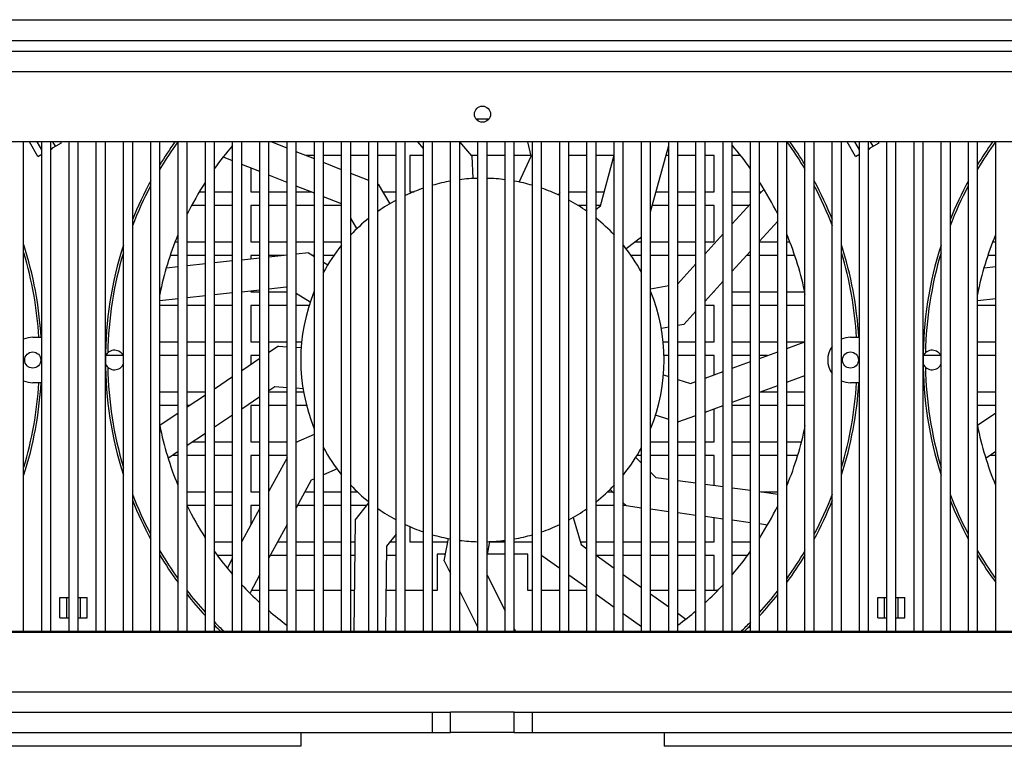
# Model space of a CAD drawing. Extents: x 29 to 422, y -226 to 287.
# Tile 36 of 63: x 161 to 183, y 40 to 56. Entities that reach past the tile are written whole.
import ezdxf

# ---------------------------------------------------------------- set-up
doc = ezdxf.new("R2010")
doc.units = 0
doc.header["$LTSCALE"] = 23.1
doc.layers.add('ALL_AXIS', color=7, linetype='CONTINUOUS')
doc.layers.add('ALL_FEATURES', color=7, linetype='CONTINUOUS')

msp = doc.modelspace()

# ---------------------------------------------------------------- linework, layer by layer
at = {"layer": 'ALL_AXIS', "color": 7, "linetype": 'CONTINUOUS'}
for p, q in [((161.66, 53.36), (161.476, 53.68)), ((161.95, 53.528), (162.18, 53.66)), ((162.18, 53.66), (162.168, 53.68)), ((179.66, 53.36), (179.476, 53.68)), ((179.95, 53.528), (180.18, 53.66)), ((180.18, 53.66), (180.168, 53.68)), ((161.66, 53.36), (161.75, 53.412)), ((179.66, 53.36), (179.75, 53.412)), ((162.15, 43.655), (162.35, 43.655)), ((162.15, 43.205), (162.15, 43.655)), ((162.55, 43.655), (162.75, 43.655)), ((162.75, 43.205), (162.75, 43.655)), ((180.15, 43.655), (180.35, 43.655)), ((180.15, 43.205), (180.15, 43.655)), ((180.55, 43.655), (180.75, 43.655)), ((180.75, 43.205), (180.75, 43.655)), ((162.15, 43.205), (162.35, 43.205)), ((162.55, 43.205), (162.75, 43.205)), ((180.15, 43.205), (180.35, 43.205)), ((180.55, 43.205), (180.75, 43.205)), ((172.15, 40.68), (170.75, 40.68))]:
    msp.add_line(p, q, dxfattribs=at)
at = {"layer": 'ALL_AXIS', "color": 9, "linetype": 'CONTINUOUS'}
for p, q in [((161.75, 53.504), (161.649, 53.68)), ((162.05, 53.585), (161.995, 53.68)), ((179.75, 53.504), (179.649, 53.68)), ((180.05, 53.585), (179.995, 53.68)), ((162.3, 43.205), (162.3, 43.655)), ((162.6, 43.205), (162.6, 43.655)), ((180.3, 43.205), (180.3, 43.655)), ((180.6, 43.205), (180.6, 43.655))]:
    msp.add_line(p, q, dxfattribs=at)
at = {"layer": 'ALL_AXIS', "color": 3, "linetype": 'CONTINUOUS'}
msp.add_line((172.15, 41.13), (170.75, 41.13), dxfattribs=at)
at = {"layer": 'ALL_AXIS', "color": 7, "linetype": 'CONTINUOUS'}
for centre in [(161.55, 48.88), (179.55, 48.88)]:
    msp.add_circle(centre, 0.177, dxfattribs=at)
at = {"layer": 'ALL_AXIS', "color": 9, "linetype": 'CONTINUOUS'}
for centre, start, end in [((171.45, 48.88), 144.4062, 149.4118), ((171.45, 48.88), 30.5396, 35.6114), ((189.45, 48.88), 144.4062, 149.4118), ((171.45, 48.88), 152.3304, 159.011), ((171.45, 48.88), 20.9344, 27.711), ((189.45, 48.88), 152.3304, 159.011), ((153.45, 48.88), 3.4792, 16.6043), ((171.45, 48.88), 163.3637, 178.9204), ((171.45, 48.88), 3.4792, 16.6043), ((189.45, 48.88), 163.3637, 178.9204), ((171.45, 48.88), 181.0796, 196.6363), ((189.45, 48.88), 181.0796, 196.6363), ((153.45, 48.88), 343.3957, 356.5208), ((171.45, 48.88), 343.3957, 356.5208), ((171.45, 48.88), 200.989, 207.6696), ((171.45, 48.88), 332.289, 339.0656), ((189.45, 48.88), 200.989, 207.6696), ((171.45, 48.88), 210.5882, 215.6636), ((171.45, 48.88), 324.3677, 329.4604), ((189.45, 48.88), 210.5882, 215.6636), ((171.45, 48.88), 217.9494, 222.2638), ((171.45, 48.88), 317.6838, 321.9969), ((171.45, 48.88), 224.3287, 226.4043), ((171.45, 48.88), 313.6219, 315.7013)]:
    msp.add_arc(centre, 8.25, start, end, dxfattribs=at)
at = {"layer": 'ALL_AXIS', "color": 7, "linetype": 'CONTINUOUS'}
for centre, start, end in [((163.35, 48.88), 21.2681, 156.474), ((181.35, 48.88), 21.2681, 156.474), ((163.35, 48.88), 203.526, 338.7486), ((181.35, 48.88), 203.526, 338.7486)]:
    msp.add_arc(centre, 0.215, start, end, dxfattribs=at)
at = {"layer": 'ALL_FEATURES', "color": 9, "linetype": 'CONTINUOUS'}
for p, q in [((138.64, 56.37), (204.26, 56.37)), ((202.12, 55.22), (140.78, 55.22)), ((137.95, 41.58), (204.95, 41.58))]:
    msp.add_line(p, q, dxfattribs=at)
at = {"layer": 'ALL_FEATURES', "color": 3, "linetype": 'CONTINUOUS'}
for p, q in [((138.41, 55.91), (204.49, 55.91)), ((171.35, 54.145), (171.35, 54.18)), ((161.75, 42.91), (161.75, 53.68)), ((162.35, 42.91), (162.35, 53.68)), ((162.95, 42.91), (162.95, 53.68)), ((163.55, 42.91), (163.55, 53.68)), ((164.15, 42.91), (164.15, 53.68)), ((164.75, 42.91), (164.75, 53.68)), ((165.35, 42.91), (165.35, 53.68)), ((165.95, 42.91), (165.95, 53.68)), ((166.55, 42.91), (166.55, 53.68)), ((167.15, 42.91), (167.15, 53.68)), ((167.75, 42.91), (167.75, 53.68)), ((168.35, 42.91), (168.35, 53.68)), ((168.95, 42.91), (168.95, 53.68)), ((169.55, 42.91), (169.55, 53.68)), ((170.15, 42.91), (170.15, 53.68)), ((170.75, 42.91), (170.75, 53.68)), ((171.35, 42.91), (171.35, 53.68)), ((171.95, 42.91), (171.95, 53.68)), ((172.55, 42.91), (172.55, 53.68)), ((173.15, 42.91), (173.15, 53.68)), ((173.75, 42.91), (173.75, 53.68)), ((174.35, 42.91), (174.35, 53.68)), ((174.95, 42.91), (174.95, 53.68)), ((175.55, 42.91), (175.55, 53.68)), ((176.15, 42.91), (176.15, 53.68)), ((176.75, 42.91), (176.75, 53.68)), ((177.35, 42.91), (177.35, 53.68)), ((177.95, 42.91), (177.95, 53.68)), ((178.55, 42.91), (178.55, 53.68)), ((179.15, 42.91), (179.15, 53.68)), ((179.75, 42.91), (179.75, 53.68)), ((180.35, 42.91), (180.35, 53.68)), ((180.95, 42.91), (180.95, 53.68)), ((181.55, 42.91), (181.55, 53.68)), ((182.15, 42.91), (182.15, 53.68)), ((182.75, 42.91), (182.75, 53.68)), ((170.636, 44.61), (170.45, 44.61)), ((170.45, 44.61), (170.45, 43.81)), ((171.95, 44.61), (171.552, 44.61)), ((172.45, 44.61), (172.15, 44.61)), ((172.45, 43.81), (172.45, 44.61)), ((166.55, 43.81), (166.363, 43.81)), ((167.15, 43.81), (166.75, 43.81)), ((167.75, 43.81), (167.35, 43.81)), ((168.35, 43.81), (167.95, 43.81)), ((168.627, 43.81), (168.55, 43.81)), ((169.55, 43.81), (169.328, 43.81)), ((170.15, 43.81), (169.75, 43.81)), ((170.45, 43.81), (170.35, 43.81)), ((172.55, 43.81), (172.45, 43.81)), ((173.15, 43.81), (172.75, 43.81)), ((173.75, 43.81), (173.35, 43.81)), ((175.55, 43.81), (175.15, 43.81)), ((176.15, 43.81), (175.75, 43.81)), ((176.622, 43.81), (176.35, 43.81)), ((197.95, 42.88), (144.95, 42.88)), ((150.15, 41.13), (170.75, 41.13)), ((172.15, 41.13), (192.75, 41.13))]:
    msp.add_line(p, q, dxfattribs=at)
at = {"layer": 'ALL_FEATURES', "color": 7, "linetype": 'CONTINUOUS'}
for p, q in [((138.41, 55.68), (204.49, 55.68)), ((171.589, 54.18), (171.312, 54.18)), ((171.55, 54.145), (171.55, 54.18)), ((195.72, 53.68), (147.18, 53.68)), ((161.35, 42.91), (161.35, 53.68)), ((161.95, 42.91), (161.95, 53.68)), ((162.55, 42.91), (162.55, 53.68)), ((163.15, 42.91), (163.15, 53.68)), ((163.75, 42.91), (163.75, 53.68)), ((164.35, 42.91), (164.35, 53.68)), ((164.95, 42.91), (164.95, 53.68)), ((165.55, 42.91), (165.55, 53.68)), ((166.15, 42.91), (166.15, 53.68)), ((166.75, 42.91), (166.75, 53.68)), ((167.15, 53.542), (166.802, 53.68)), ((167.35, 42.91), (167.35, 53.68)), ((167.95, 42.91), (167.95, 53.68)), ((168.55, 42.91), (168.55, 53.68)), ((169.15, 42.91), (169.15, 53.68)), ((169.75, 42.91), (169.75, 53.68)), ((170.15, 53.538), (170.028, 53.68)), ((170.35, 42.91), (170.35, 53.68)), ((170.95, 42.91), (170.95, 53.68)), ((171.215, 53.374), (170.952, 53.68)), ((171.55, 42.91), (171.55, 53.68)), ((172.15, 42.91), (172.15, 53.68)), ((172.521, 53.363), (172.448, 53.68)), ((172.75, 42.91), (172.75, 53.68)), ((173.35, 42.91), (173.35, 53.68)), ((173.95, 42.91), (173.95, 53.68)), ((174.55, 42.91), (174.55, 53.68)), ((175.15, 42.91), (175.15, 53.68)), ((175.15, 52.142), (175.55, 53.604)), ((175.75, 42.91), (175.75, 53.68)), ((176.35, 42.91), (176.35, 53.68)), ((176.95, 42.91), (176.95, 53.68)), ((177.55, 42.91), (177.55, 53.68)), ((178.15, 42.91), (178.15, 53.68)), ((178.75, 42.91), (178.75, 53.68)), ((179.35, 42.91), (179.35, 53.68)), ((179.95, 42.91), (179.95, 53.68)), ((180.55, 42.91), (180.55, 53.68)), ((181.15, 42.91), (181.15, 53.68)), ((181.75, 42.91), (181.75, 53.68)), ((182.35, 42.91), (182.35, 53.68)), ((165.95, 53.265), (165.747, 53.345)), ((167.75, 53.305), (167.35, 53.463)), ((167.75, 53.38), (167.56, 53.38)), ((168.35, 53.38), (167.95, 53.38)), ((168.95, 53.38), (168.55, 53.38)), ((169.55, 53.38), (169.15, 53.38)), ((169.85, 53.38), (169.85, 52.58)), ((170.15, 53.38), (169.85, 53.38)), ((171.35, 53.38), (171.21, 53.38)), ((171.215, 53.374), (171.241, 52.875)), ((171.95, 53.38), (171.55, 53.38)), ((172.517, 53.38), (172.15, 53.38)), ((172.261, 52.797), (172.521, 53.363)), ((173.75, 53.38), (173.35, 53.38)), ((174.349, 53.38), (173.95, 53.38)), ((174.047, 52.277), (174.35, 53.386)), ((175.55, 53.38), (175.489, 53.38)), ((176.15, 53.38), (175.75, 53.38)), ((176.55, 53.38), (176.35, 53.38)), ((176.55, 52.58), (176.55, 53.38)), ((177.126, 53.38), (176.95, 53.38)), ((166.55, 53.027), (166.15, 53.185)), ((166.35, 53.106), (166.35, 52.58)), ((168.35, 53.067), (167.95, 53.226)), ((167.15, 52.79), (166.75, 52.948)), ((168.95, 52.83), (168.55, 52.988)), ((167.75, 52.552), (167.35, 52.71)), ((169.153, 52.75), (169.15, 52.751)), ((169.153, 52.75), (169.408, 52.32)), ((165.219, 52.58), (165.35, 52.58)), ((165.55, 52.58), (165.95, 52.58)), ((166.35, 52.58), (166.55, 52.58)), ((166.75, 52.58), (167.15, 52.58)), ((167.35, 52.58), (167.679, 52.58)), ((168.35, 52.314), (167.95, 52.473)), ((169.253, 52.58), (169.55, 52.58)), ((169.85, 52.58), (169.946, 52.58)), ((173.15, 52.576), (173.122, 52.514)), ((173.35, 52.58), (173.75, 52.58)), ((173.95, 52.58), (174.13, 52.58)), ((175.27, 52.58), (175.55, 52.58)), ((175.75, 52.58), (176.15, 52.58)), ((176.35, 52.58), (176.55, 52.58)), ((176.95, 52.58), (177.35, 52.58)), ((177.55, 52.535), (177.648, 52.642)), ((177.55, 52.58), (177.591, 52.58)), ((165.35, 52.28), (165.055, 52.28)), ((165.95, 52.28), (165.55, 52.28)), ((166.35, 52.28), (166.35, 51.48)), ((166.55, 52.28), (166.35, 52.28)), ((167.15, 52.28), (166.75, 52.28)), ((167.75, 52.28), (167.35, 52.28)), ((168.35, 52.28), (167.95, 52.28)), ((173.75, 52.28), (173.553, 52.28)), ((174.047, 52.28), (173.95, 52.28)), ((173.95, 52.203), (174.047, 52.277)), ((175.55, 52.28), (175.188, 52.28)), ((176.15, 52.28), (175.75, 52.28)), ((176.55, 52.28), (176.35, 52.28)), ((176.55, 51.48), (176.55, 52.28)), ((176.95, 51.876), (177.35, 52.315)), ((177.318, 52.28), (176.95, 52.28)), ((168.687, 51.772), (168.55, 52.002)), ((177.55, 51.495), (177.95, 51.935)), ((176.35, 51.216), (176.75, 51.656)), ((164.684, 51.48), (164.75, 51.48)), ((164.95, 51.48), (165.35, 51.48)), ((165.55, 51.48), (165.95, 51.48)), ((166.35, 51.48), (166.55, 51.48)), ((166.75, 51.48), (167.15, 51.48)), ((167.35, 51.48), (167.75, 51.48)), ((167.95, 51.48), (168.35, 51.48)), ((174.95, 51.585), (174.615, 51.326)), ((174.814, 51.48), (174.95, 51.48)), ((175.15, 51.48), (175.55, 51.48)), ((175.75, 51.48), (176.15, 51.48)), ((176.35, 51.48), (176.55, 51.48)), ((177.55, 51.48), (177.95, 51.48)), ((178.15, 51.48), (178.217, 51.48)), ((182.684, 51.48), (182.75, 51.48)), ((164.75, 51.18), (164.583, 51.18)), ((165.35, 51.18), (164.95, 51.18)), ((165.95, 51.18), (165.55, 51.18)), ((166.35, 51.18), (166.35, 51.103)), ((166.55, 51.18), (166.35, 51.18)), ((167.15, 51.188), (166.75, 51.145)), ((167.075, 51.18), (166.75, 51.18)), ((167.618, 51.238), (167.35, 51.21)), ((167.618, 51.238), (167.75, 51.156)), ((167.75, 51.18), (167.712, 51.18)), ((168.182, 51.18), (167.95, 51.18)), ((174.95, 51.18), (174.719, 51.18)), ((175.55, 51.18), (175.15, 51.18)), ((176.15, 51.18), (175.75, 51.18)), ((176.95, 50.836), (177.35, 51.275)), ((177.35, 51.18), (177.264, 51.18)), ((177.95, 51.18), (177.55, 51.18)), ((178.318, 51.18), (178.15, 51.18)), ((182.75, 51.18), (182.583, 51.18)), ((165.35, 50.996), (164.95, 50.953)), ((165.95, 51.06), (165.55, 51.017)), ((166.55, 51.124), (166.15, 51.081)), ((167.95, 51.033), (168.043, 50.976)), ((175.75, 50.557), (176.15, 50.997)), ((164.75, 50.932), (164.492, 50.904)), ((182.75, 50.932), (182.492, 50.904)), ((175.15, 50.447), (175.55, 50.517)), ((176.35, 50.176), (176.75, 50.616)), ((165.35, 50.292), (164.95, 50.249)), ((165.95, 50.356), (165.55, 50.313)), ((166.55, 50.42), (166.15, 50.377)), ((166.35, 50.399), (166.35, 50.38)), ((166.35, 50.38), (166.55, 50.38)), ((167.129, 50.482), (166.75, 50.441)), ((166.75, 50.38), (167.15, 50.38)), ((167.15, 50.469), (167.129, 50.482)), ((167.659, 50.156), (167.35, 50.346)), ((176.536, 50.38), (176.55, 50.38)), ((176.55, 50.38), (176.55, 50.396)), ((176.95, 50.38), (177.35, 50.38)), ((177.55, 50.38), (177.95, 50.38)), ((178.15, 50.38), (178.537, 50.38)), ((164.75, 50.228), (164.35, 50.185)), ((164.75, 50.08), (164.35, 50.08)), ((165.35, 50.08), (164.95, 50.08)), ((165.95, 50.08), (165.55, 50.08)), ((166.35, 50.08), (166.35, 49.28)), ((166.55, 50.08), (166.35, 50.08)), ((167.15, 50.08), (166.75, 50.08)), ((167.64, 50.08), (167.35, 50.08)), ((176.55, 50.08), (176.35, 50.08)), ((176.55, 49.28), (176.55, 50.08)), ((177.35, 50.08), (176.95, 50.08)), ((177.95, 50.08), (177.55, 50.08)), ((178.55, 50.08), (178.15, 50.08)), ((182.75, 50.228), (182.35, 50.185)), ((182.75, 50.08), (182.35, 50.08)), ((175.882, 49.662), (176.15, 49.957)), ((175.882, 49.662), (175.75, 49.638)), ((175.55, 49.603), (175.39, 49.575)), ((161.55, 49.38), (161.735, 49.38)), ((164.35, 49.28), (164.75, 49.28)), ((164.95, 49.28), (165.35, 49.28)), ((165.55, 49.28), (165.95, 49.28)), ((166.35, 49.28), (166.55, 49.28)), ((166.75, 49.28), (167.15, 49.28)), ((167.35, 49.28), (167.476, 49.28)), ((175.425, 49.28), (175.55, 49.28)), ((175.75, 49.28), (176.15, 49.28)), ((176.35, 49.28), (176.55, 49.28)), ((176.95, 49.28), (177.35, 49.28)), ((177.55, 49.28), (177.95, 49.28)), ((178.15, 49.135), (178.55, 49.281)), ((178.15, 49.28), (178.549, 49.28)), ((179.55, 49.38), (179.735, 49.38)), ((182.35, 49.28), (182.75, 49.28)), ((166.961, 49.186), (166.75, 49.045)), ((166.961, 49.186), (167.15, 49.173)), ((167.35, 49.16), (167.46, 49.152)), ((177.55, 48.917), (177.95, 49.062)), ((163.54, 48.98), (163.161, 48.98)), ((164.75, 48.98), (164.35, 48.98)), ((165.35, 48.98), (164.95, 48.98)), ((165.95, 48.98), (165.55, 48.98)), ((166.55, 48.912), (166.15, 48.644)), ((166.55, 48.98), (166.35, 48.98)), ((166.35, 48.98), (166.35, 48.778)), ((175.55, 48.98), (175.445, 48.98)), ((176.15, 48.98), (175.75, 48.98)), ((176.55, 48.98), (176.35, 48.98)), ((176.55, 48.553), (176.55, 48.98)), ((177.35, 48.98), (176.95, 48.98)), ((176.95, 48.698), (177.35, 48.844)), ((177.724, 48.98), (177.55, 48.98)), ((181.54, 48.98), (181.161, 48.98)), ((182.75, 48.98), (182.35, 48.98)), ((175.437, 48.553), (175.55, 48.516)), ((176.35, 48.48), (176.75, 48.626)), ((161.735, 48.38), (161.55, 48.38)), ((165.95, 48.51), (165.55, 48.242)), ((175.75, 48.453), (176.03, 48.363)), ((176.03, 48.363), (176.15, 48.407)), ((178.15, 48.39), (178.55, 48.536)), ((179.735, 48.38), (179.55, 48.38)), ((164.35, 48.18), (164.75, 48.18)), ((164.95, 48.18), (165.35, 48.18)), ((166.88, 48.29), (166.75, 48.203)), ((166.75, 48.18), (167.15, 48.18)), ((167.15, 48.271), (166.88, 48.29)), ((167.501, 48.247), (167.35, 48.258)), ((167.35, 48.18), (167.515, 48.18)), ((177.55, 48.172), (177.95, 48.318)), ((177.573, 48.18), (177.95, 48.18)), ((178.15, 48.18), (178.55, 48.18)), ((182.35, 48.18), (182.75, 48.18)), ((165.35, 48.108), (164.95, 47.84)), ((166.55, 48.069), (166.15, 47.801)), ((176.95, 47.954), (177.35, 48.099)), ((164.75, 47.88), (164.35, 47.88)), ((164.75, 47.707), (164.35, 47.439)), ((165.01, 47.88), (164.95, 47.88)), ((166.55, 47.88), (166.35, 47.88)), ((166.35, 47.88), (166.35, 47.08)), ((167.15, 47.88), (166.75, 47.88)), ((167.581, 47.88), (167.35, 47.88)), ((176.35, 47.735), (176.75, 47.881)), ((176.55, 47.08), (176.55, 47.808)), ((177.35, 47.88), (176.95, 47.88)), ((177.95, 47.88), (177.55, 47.88)), ((178.55, 47.88), (178.15, 47.88)), ((182.75, 47.88), (182.35, 47.88)), ((182.75, 47.707), (182.35, 47.439)), ((165.95, 47.667), (165.55, 47.4)), ((175.55, 47.572), (175.261, 47.664)), ((175.75, 47.517), (176.15, 47.662)), ((165.35, 47.266), (164.95, 46.998)), ((165.073, 47.08), (165.35, 47.08)), ((165.55, 47.08), (165.95, 47.08)), ((166.35, 47.08), (166.55, 47.08)), ((166.75, 47.08), (167.15, 47.08)), ((167.35, 47.072), (167.75, 47.248)), ((167.35, 47.08), (167.369, 47.08)), ((175.15, 47.08), (175.55, 47.08)), ((175.75, 47.08), (176.15, 47.08)), ((176.35, 47.08), (176.55, 47.08)), ((176.95, 47.08), (177.35, 47.08)), ((177.55, 47.08), (177.95, 47.08)), ((178.15, 47.08), (178.468, 47.08)), ((164.75, 46.864), (164.536, 46.721)), ((182.75, 46.864), (182.536, 46.721)), ((164.75, 46.78), (164.625, 46.78)), ((165.35, 46.78), (164.95, 46.78)), ((165.95, 46.78), (165.55, 46.78)), ((166.55, 46.78), (166.35, 46.78)), ((166.35, 46.78), (166.35, 45.98)), ((167.15, 46.78), (166.75, 46.78)), ((167.15, 46.728), (166.75, 45.991)), ((174.828, 46.737), (174.95, 46.613)), ((174.95, 46.78), (174.848, 46.78)), ((175.55, 46.78), (175.15, 46.78)), ((176.15, 46.78), (175.75, 46.78)), ((176.55, 46.78), (176.35, 46.78)), ((176.55, 46.12), (176.55, 46.78)), ((177.35, 46.78), (176.95, 46.78)), ((177.95, 46.78), (177.55, 46.78)), ((178.384, 46.78), (178.15, 46.78)), ((182.75, 46.78), (182.625, 46.78)), ((168.248, 46.484), (167.95, 46.353)), ((175.15, 46.41), (175.265, 46.294)), ((167.678, 46.233), (167.35, 45.629)), ((167.75, 46.265), (167.678, 46.233)), ((175.265, 46.294), (175.55, 46.255)), ((175.75, 46.228), (176.15, 46.174)), ((164.95, 45.98), (165.35, 45.98)), ((165.55, 45.98), (165.95, 45.98)), ((166.35, 45.98), (166.55, 45.98)), ((167.541, 45.98), (167.75, 45.98)), ((167.95, 45.98), (168.35, 45.98)), ((168.55, 45.98), (168.696, 45.98)), ((174.205, 45.98), (174.31, 45.98)), ((174.35, 45.939), (174.259, 46.032)), ((176.35, 46.147), (176.75, 46.093)), ((176.95, 46.066), (177.35, 46.012)), ((177.55, 45.985), (177.95, 45.931)), ((177.585, 45.98), (177.95, 45.98)), ((168.649, 45.358), (168.95, 45.737)), ((174.61, 45.676), (174.55, 45.737)), ((165.35, 45.68), (164.95, 45.68)), ((165.95, 45.68), (165.55, 45.68)), ((166.55, 45.623), (166.15, 44.886)), ((166.55, 45.68), (166.35, 45.68)), ((166.35, 45.68), (166.35, 45.254)), ((167.75, 45.68), (167.378, 45.68)), ((168.35, 45.68), (167.95, 45.68)), ((168.905, 45.68), (168.55, 45.68)), ((174.35, 45.68), (173.95, 45.68)), ((174.606, 45.68), (174.55, 45.68)), ((174.61, 45.676), (174.95, 45.63)), ((175.15, 45.603), (175.55, 45.549)), ((175.75, 45.522), (176.15, 45.468)), ((168.649, 45.358), (168.615, 42.91)), ((173.445, 45.413), (173.625, 44.817)), ((176.35, 45.441), (176.75, 45.387)), ((176.55, 44.88), (176.55, 45.414)), ((176.95, 45.36), (177.35, 45.306)), ((167.15, 45.261), (166.75, 44.524)), ((169.85, 45.218), (169.85, 44.88)), ((177.55, 45.279), (177.723, 45.255)), ((165.55, 44.88), (165.95, 44.88)), ((166.944, 44.88), (167.15, 44.88)), ((167.35, 44.88), (167.75, 44.88)), ((167.95, 44.88), (168.35, 44.88)), ((168.55, 44.88), (168.642, 44.88)), ((169.55, 45.046), (169.341, 44.783)), ((169.419, 44.88), (169.55, 44.88)), ((169.85, 44.88), (170.15, 44.88)), ((170.35, 44.88), (170.687, 44.88)), ((170.607, 44.46), (170.701, 44.951)), ((171.604, 44.883), (171.55, 44.601)), ((171.604, 44.88), (171.95, 44.88)), ((172.15, 44.88), (172.55, 44.88)), ((173.606, 44.88), (173.75, 44.88)), ((173.95, 44.88), (174.35, 44.88)), ((174.55, 44.88), (174.95, 44.88)), ((175.15, 44.88), (175.55, 44.88)), ((175.75, 44.88), (176.15, 44.88)), ((176.35, 44.88), (176.55, 44.88)), ((176.95, 44.88), (177.35, 44.88)), ((169.341, 44.783), (169.315, 42.91)), ((173.625, 44.817), (173.75, 44.728)), ((165.95, 44.58), (165.614, 44.58)), ((165.95, 44.518), (165.835, 44.306)), ((167.15, 44.58), (166.781, 44.58)), ((167.75, 44.58), (167.35, 44.58)), ((168.35, 44.58), (167.95, 44.58)), ((168.638, 44.58), (168.55, 44.58)), ((169.55, 44.58), (169.338, 44.58)), ((170.607, 44.46), (170.75, 44.178)), ((172.759, 44.575), (172.75, 44.601)), ((172.759, 44.575), (173.15, 44.296)), ((173.95, 44.586), (174.35, 44.302)), ((174.35, 44.58), (173.959, 44.58)), ((174.95, 44.58), (174.55, 44.58)), ((175.55, 44.58), (175.15, 44.58)), ((176.15, 44.58), (175.75, 44.58)), ((176.55, 44.58), (176.35, 44.58)), ((176.55, 43.81), (176.55, 44.58)), ((177.287, 44.58), (176.95, 44.58)), ((166.55, 44.156), (166.333, 43.755)), ((171.55, 44.148), (171.95, 43.359)), ((173.35, 44.154), (173.75, 43.87)), ((174.55, 44.16), (174.95, 43.876)), ((170.95, 43.783), (171.35, 42.995)), ((173.95, 43.728), (174.35, 43.443)), ((175.15, 43.734), (175.55, 43.449)), ((174.55, 43.301), (174.95, 43.017)), ((175.75, 43.307), (175.929, 43.18)), ((172.15, 42.965), (172.178, 42.91)), ((147.18, 42.91), (195.72, 42.91)), ((170.35, 40.68), (170.35, 41.13)), ((170.75, 40.68), (170.75, 41.13)), ((172.15, 40.68), (172.15, 41.13)), ((172.55, 40.68), (172.55, 41.13)), ((150.15, 40.68), (170.75, 40.68)), ((167.45, 40.678), (157.45, 40.678)), ((167.45, 40.678), (167.45, 40.378)), ((172.15, 40.68), (192.75, 40.68)), ((185.45, 40.678), (175.45, 40.678)), ((175.45, 40.678), (175.45, 40.378)), ((167.45, 40.378), (157.45, 40.378)), ((185.45, 40.378), (175.45, 40.378))]:
    msp.add_line(p, q, dxfattribs=at)
at = {"layer": 'ALL_FEATURES', "color": 6, "linetype": 'CONTINUOUS'}
for p, q in [((167.45, 40.68), (167.45, 40.678)), ((175.45, 40.68), (175.45, 40.678))]:
    msp.add_line(p, q, dxfattribs=at)
at = {"layer": 'ALL_FEATURES', "color": 7, "linetype": 'CONTINUOUS'}
msp.add_circle((171.45, 54.29), 0.177, dxfattribs=at)
for centre, radius, start, end in [((161.808, 53.705), 0.24, 306.6647, 319.9946), ((171.45, 48.88), 8.3, 144.6539, 148.8458), ((171.45, 48.88), 7.25, 139.3868, 144.5182), ((171.45, 48.88), 7.25, 35.4818, 40.6132), ((171.45, 48.88), 8.3, 31.1659, 35.3485), ((179.808, 53.705), 0.24, 306.6647, 319.9946), ((189.45, 48.88), 8.3, 144.6539, 148.8458), ((171.45, 48.88), 8.3, 151.6059, 158.1671), ((171.45, 48.88), 7.25, 147.3584, 153.73), ((171.45, 48.88), 4, 100.0927, 105.9855), ((171.45, 48.88), 4, 91.439, 97.1864), ((171.45, 48.88), 4, 82.8136, 88.561), ((171.45, 48.88), 4, 74.0145, 79.9073), ((171.45, 48.88), 7.25, 26.27, 32.6416), ((171.45, 48.88), 8.3, 21.8579, 28.3564), ((189.45, 48.88), 8.3, 151.6059, 158.1671), ((171.45, 48.88), 4, 108.9717, 115.1586), ((171.45, 48.88), 4, 64.8414, 71.0283), ((171.45, 48.88), 4, 118.4037, 125.1525), ((171.45, 48.88), 4, 54.8475, 61.5963), ((171.45, 48.88), 4, 128.7314, 136.5575), ((171.45, 48.88), 4, 43.4425, 51.2686), ((171.45, 48.88), 7.25, 157.657, 168.5135), ((171.45, 48.88), 7.25, 11.4865, 22.343), ((189.45, 48.88), 7.25, 157.657, 168.5135), ((153.45, 48.88), 8.3, 3.4536, 17.7739), ((171.45, 48.88), 8.3, 162.2467, 197.7533), ((171.45, 48.88), 4, 140.8701, 151.1236), ((171.45, 48.88), 4, 28.8764, 39.1299), ((171.45, 48.88), 8.3, 3.4536, 17.7739), ((189.45, 48.88), 8.3, 162.2467, 197.7533), ((171.45, 48.88), 4, 157.7338, 202.2662), ((171.45, 48.88), 4, 337.7338, 22.2662), ((161.55, 48.88), 0.5, 90, 113.6042), ((179.55, 48.88), 0.5, 90, 113.6042), ((179.55, 48.88), 0.5, 143.3254, 216.6746), ((161.55, 48.88), 0.5, 246.3958, 270), ((153.45, 48.88), 8.3, 342.2482, 356.5464), ((179.55, 48.88), 0.5, 246.3958, 270), ((171.45, 48.88), 8.3, 342.2482, 356.5464), ((171.45, 48.88), 7.25, 191.4865, 202.343), ((171.45, 48.88), 7.25, 337.657, 348.5135), ((189.45, 48.88), 7.25, 191.4865, 202.343), ((171.45, 48.88), 4, 208.8764, 219.1299), ((171.45, 48.88), 4, 320.8701, 331.1236), ((171.45, 48.88), 4, 223.4425, 231.2686), ((171.45, 48.88), 4, 308.7314, 316.5575), ((171.45, 48.88), 8.3, 201.8329, 208.3941), ((171.45, 48.88), 8.3, 331.6256, 338.1669), ((189.45, 48.88), 8.3, 201.8329, 208.3941), ((171.45, 48.88), 7.25, 206.27, 212.6416), ((171.45, 48.88), 4, 234.8475, 241.5963), ((171.45, 48.88), 4, 298.4037, 305.1525), ((171.45, 48.88), 7.25, 327.3584, 333.73), ((171.45, 48.88), 4, 244.8414, 251.0283), ((171.45, 48.88), 4, 288.9717, 295.1586), ((171.45, 48.88), 4, 254.0145, 259.9073), ((171.45, 48.88), 4, 262.8136, 268.561), ((171.45, 48.88), 4, 271.439, 277.1864), ((171.45, 48.88), 4, 280.0927, 285.9855), ((171.45, 48.88), 7.25, 215.4818, 220.6132), ((171.45, 48.88), 7.25, 319.3868, 324.5182), ((171.45, 48.88), 8.3, 211.1542, 216.1677), ((171.45, 48.88), 8.3, 323.8481, 328.8287), ((189.45, 48.88), 8.3, 211.1542, 216.1677), ((171.45, 48.88), 7.25, 222.9789, 227.4567), ((171.45, 48.88), 7.25, 312.5433, 317.0211), ((171.45, 48.88), 8.3, 218.4092, 222.6637), ((171.45, 48.88), 8.3, 317.3307, 321.5861), ((171.45, 48.88), 7.25, 229.5379, 233.5867), ((171.45, 48.88), 7.25, 306.4133, 310.4621), ((171.45, 48.88), 8.3, 224.6775, 226.0311), ((171.45, 48.88), 8.3, 313.9697, 315.3303)]:
    msp.add_arc(centre, radius, start, end, dxfattribs=at)

doc.saveas('drawing.dxf')
